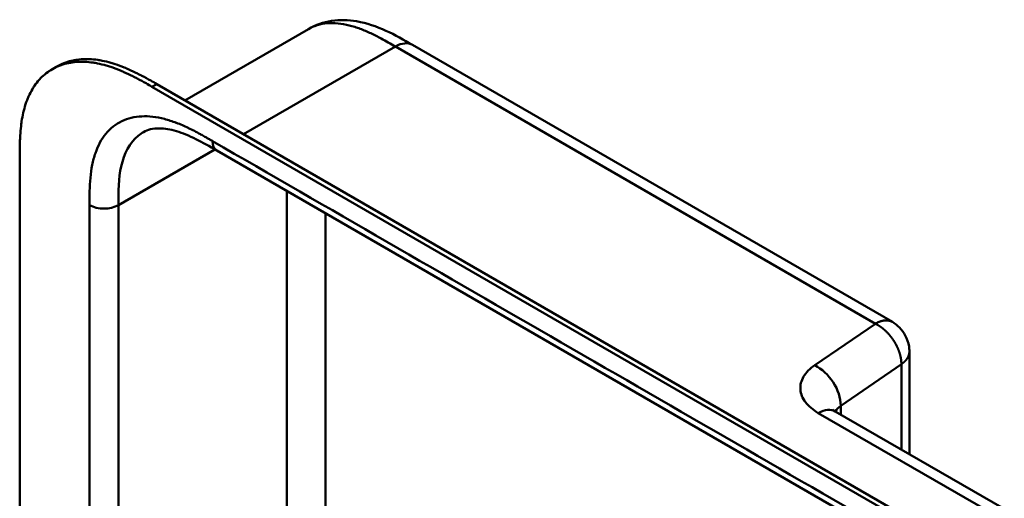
# Model space of a CAD drawing. Header units: millimetres. Extents: x 20 to 833, y 20 to 574.
# Tile 4 of 14: x 184 to 241, y 147 to 176. Entities that reach past the tile are written whole.
import ezdxf

# ---------------------------------------------------------------- set-up
doc = ezdxf.new("R2010")
doc.units = ezdxf.units.MM
doc.header["$LTSCALE"] = 2
doc.layers.add('Sichtbare Kanten(DIN)', color=7, linetype='Continuous', lineweight=50)
doc.layers.add('Sichtbare tangentiale Kanten(DIN)', color=7, linetype='Continuous', lineweight=50)

msp = doc.modelspace()

# ---------------------------------------------------------------- linework, layer by layer
at = {"layer": 'Sichtbare Kanten(DIN)'}
for p, q in [((193.266, 170.8), (200.522, 174.989)), ((200.522, 174.989), (200.522, 174.989)), ((206.631, 174.058), (234.827, 157.779)), ((185.467, 172.627), (185.741, 172.786)), ((236.156, 145.721), (191.33, 171.601)), ((191.605, 171.759), (236.43, 145.879)), ((195.131, 167.857), (195.131, 167.857)), ((236.122, 144.191), (195.131, 167.857)), ((183.558, 104.819), (183.558, 167.34)), ((235.827, 150.016), (235.827, 156.046)), ((231.473, 152.53), (241.402, 146.797))]:
    msp.add_line(p, q, dxfattribs=at)
for points, knots in [([(200.522, 174.989), (200.942, 175.232), (201.411, 175.391), (202.37, 175.537), (202.868, 175.523), (203.944, 175.342), (204.52, 175.142), (205.61, 174.645), (206.131, 174.346), (206.631, 174.058)], [0, 0, 0, 0, 0.43503, 0.43503, 0.881635, 0.881635, 1.42509, 1.42509, 1.955325, 1.955325, 1.955325, 1.955325]), ([(191.33, 171.601), (191.214, 171.667), (190.928, 171.831), (190.553, 172.038), (190.12, 172.26), (189.773, 172.426), (189.337, 172.611), (188.989, 172.741), (188.556, 172.875), (188.212, 172.958), (187.788, 173.031), (187.454, 173.063), (187.048, 173.068), (186.732, 173.044), (186.351, 172.978), (186.058, 172.897), (185.711, 172.761), (185.448, 172.624), (185.142, 172.419), (184.914, 172.228), (184.654, 171.959), (184.466, 171.719), (184.258, 171.391), (184.111, 171.107), (183.955, 170.729), (183.851, 170.409), (183.746, 169.991), (183.682, 169.643), (183.623, 169.196), (183.591, 168.83), (183.568, 168.366), (183.558, 167.899), (183.558, 167.525), (183.558, 167.34)], [0.0130421, 0.0130421, 0.0130421, 0.0130421, 0.0416672, 0.0833338, 0.1041671, 0.1458338, 0.1666671, 0.2083337, 0.2291671, 0.2708337, 0.291667, 0.3333337, 0.354167, 0.3958336, 0.416667, 0.4583336, 0.4791669, 0.5208336, 0.5416669, 0.5833336, 0.6041669, 0.6458335, 0.6666668, 0.7083335, 0.7291668, 0.7708335, 0.7916668, 0.8333334, 0.8541667, 0.8958334, 0.9166667, 0.9583334, 0.9999958, 0.9999958, 0.9999958, 0.9999958]), ([(185.741, 172.786), (185.843, 172.844), (186.014, 172.931), (186.333, 173.056), (186.625, 173.137), (187.006, 173.202), (187.322, 173.226), (187.729, 173.221), (188.062, 173.19), (188.486, 173.117), (188.83, 173.033), (189.263, 172.899), (189.612, 172.77), (190.047, 172.584), (190.395, 172.419), (190.827, 172.196), (191.202, 171.99), (191.488, 171.826), (191.605, 171.759)], [-0.5122645, -0.5122645, -0.5122645, -0.5122645, -0.4791669, -0.4583336, -0.416667, -0.3958336, -0.354167, -0.3333337, -0.291667, -0.2708337, -0.2291671, -0.2083337, -0.1666671, -0.1458338, -0.1041671, -0.0833338, -0.0416672, -0.0130421, -0.0130421, -0.0130421, -0.0130421]), ([(195.131, 167.857), (194.307, 168.333), (193.488, 168.775), (192.409, 169.097), (192.07, 169.151), (191.385, 169.157), (191.073, 169.074), (190.824, 168.93)], [0, 0, 0, 0, 0.874623, 0.874623, 1.321522, 1.321522, 1.920569, 1.920569, 1.920569, 1.920569]), ([(234.827, 157.779), (234.979, 157.691), (235.12, 157.578), (235.378, 157.312), (235.495, 157.151), (235.692, 156.784), (235.767, 156.568), (235.819, 156.249), (235.827, 156.148), (235.827, 156.046)], [0, 0, 0, 0, 0.1326519, 0.1326519, 0.2784868, 0.2784868, 0.4452654, 0.4452654, 0.5212848, 0.5212848, 0.5212848, 0.5212848]), ([(231.312, 152.646), (231.312, 152.646), (231.313, 152.644), (231.33, 152.628), (231.368, 152.594), (231.448, 152.544), (231.46, 152.537), (231.473, 152.53)], [0.3494461, 0.3494461, 0.3494461, 0.3494461, 0.3894259, 0.3894259, 0.5226501, 0.5226501, 0.5448455, 0.5448455, 0.5448455, 0.5448455])]:
    msp.add_open_spline(points, degree=3, knots=knots, dxfattribs=at)
msp.add_open_spline([(190.823, 168.928), (190.823, 168.928), (190.824, 168.929), (190.824, 168.929)], degree=3, dxfattribs=at)
at = {"layer": 'Sichtbare tangentiale Kanten(DIN)'}
for p, q in [((205.631, 173.959), (196.713, 168.81)), ((205.29, 173.762), (205.29, 173.762)), ((233.827, 157.68), (205.631, 173.959)), ((206.706, 173.338), (206.706, 173.338)), ((191.33, 171.601), (191.605, 171.759)), ((201.549, 171.602), (201.549, 171.602)), ((199.725, 170.549), (199.725, 170.549)), ((195.025, 167.918), (189.356, 164.646)), ((199.256, 165.476), (199.256, 140.163)), ((189.356, 102.778), (189.356, 164.646)), ((201.518, 164.169), (201.518, 138.856)), ((230.266, 155.239), (233.827, 157.68)), ((231.795, 152.862), (235.356, 155.303)), ((235.356, 155.303), (235.356, 150.288)), ((231.795, 152.344), (231.795, 152.862)), ((240.399, 146.7), (230.473, 152.431))]:
    msp.add_line(p, q, dxfattribs=at)
for points, degree, knots in [([(205.631, 173.959), (205.352, 174.119), (205.074, 174.28), (204.793, 174.431), (204.694, 174.484), (204.598, 174.534), (204.498, 174.585), (204.285, 174.693), (204.083, 174.788), (203.878, 174.875), (203.663, 174.966), (203.451, 175.046), (203.24, 175.112), (203.019, 175.182), (202.801, 175.236), (202.587, 175.274), (202.367, 175.313), (202.152, 175.334), (201.943, 175.337), (201.731, 175.339), (201.525, 175.322), (201.328, 175.285), (201.13, 175.247), (200.94, 175.189), (200.761, 175.111), (200.717, 175.091), (200.672, 175.07), (200.629, 175.048), (200.592, 175.029), (200.557, 175.01), (200.522, 174.989)], 3, [0, 0, 0, 0, 0.29507, 0.29507, 0.29507, 0.398589, 0.398589, 0.398589, 0.61811, 0.61811, 0.61811, 0.848665, 0.848665, 0.848665, 1.089444, 1.089444, 1.089444, 1.336853, 1.336853, 1.336853, 1.58776, 1.58776, 1.58776, 1.84095, 1.84095, 1.84095, 1.904564, 1.904564, 1.904564, 1.957302, 1.957302, 1.957302, 1.957302]), ([(194.883, 168.406), (194.822, 168.441), (194.761, 168.477), (194.7, 168.512), (194.643, 168.545), (194.586, 168.577), (194.529, 168.61), (194.5, 168.626), (194.472, 168.642), (194.443, 168.659), (194.359, 168.706), (194.276, 168.753), (194.186, 168.802), (194.184, 168.803), (194.182, 168.804), (194.18, 168.806), (193.929, 168.944), (193.704, 169.061), (193.475, 169.171), (193.471, 169.173), (193.467, 169.175), (193.463, 169.177), (193.23, 169.288), (192.996, 169.391), (192.763, 169.48), (192.761, 169.48), (192.759, 169.481), (192.756, 169.482), (192.523, 169.571), (192.29, 169.647), (192.061, 169.706), (192.059, 169.707), (192.058, 169.707), (192.056, 169.707), (191.594, 169.827), (191.143, 169.88), (190.726, 169.86), (190.306, 169.839), (189.906, 169.743), (189.553, 169.573), (189.2, 169.402), (188.882, 169.152), (188.623, 168.839), (188.366, 168.527), (188.155, 168.139), (188.004, 167.701), (188.004, 167.7), (188.003, 167.699), (188.003, 167.698), (187.928, 167.481), (187.867, 167.249), (187.819, 167.008), (187.819, 167.006), (187.818, 167.004), (187.818, 167.002), (187.77, 166.761), (187.736, 166.51), (187.712, 166.255), (187.711, 166.251), (187.711, 166.247), (187.71, 166.242), (187.687, 165.992), (187.674, 165.737), (187.666, 165.457), (187.666, 165.453), (187.666, 165.449), (187.666, 165.444), (187.659, 165.172), (187.659, 164.909), (187.659, 164.646)], 3, [79.050735, 79.050735, 79.050735, 79.050735, 79.115326, 79.115326, 79.115326, 79.175852, 79.175852, 79.175852, 79.206115, 79.206115, 79.206115, 79.29477, 79.29477, 79.29477, 79.296904, 79.296904, 79.296904, 79.544256, 79.544256, 79.544256, 79.548758, 79.548758, 79.548758, 79.800076, 79.800076, 79.800076, 79.802526, 79.802526, 79.802526, 80.054962, 80.054962, 80.054962, 80.056924, 80.056924, 80.056924, 80.565665, 80.565665, 80.565665, 81.078223, 81.078223, 81.078223, 81.591387, 81.591387, 81.591387, 82.102645, 82.102645, 82.102645, 82.103787, 82.103787, 82.103787, 82.357518, 82.357518, 82.357518, 82.35964, 82.35964, 82.35964, 82.612159, 82.612159, 82.612159, 82.616454, 82.616454, 82.616454, 82.864896, 82.864896, 82.864896, 82.868708, 82.868708, 82.868708, 83.11068, 83.11068, 83.11068, 83.11068]), ([(189.356, 164.646), (189.356, 165.437), (189.37, 166.233), (189.518, 166.912), (189.685, 167.68), (190.02, 168.313), (190.521, 168.721), (190.617, 168.799), (190.717, 168.868), (190.823, 168.928)], 3, [-3.587895, -3.587895, -3.587895, -3.587895, -2.845409, -2.845409, -2.845409, -2.006875, -2.006875, -2.006875, -1.847939, -1.847939, -1.847939, -1.847939]), ([(233.827, 157.68), (233.856, 157.697), (233.914, 157.728), (234, 157.771), (234.113, 157.816), (234.249, 157.853), (234.379, 157.873), (234.503, 157.876), (234.619, 157.861), (234.707, 157.836), (234.768, 157.81), (234.808, 157.79), (234.827, 157.779), (234.827, 157.779)], 5, [0, 0, 0, 0, 0, 0, 0.0625, 0.125, 0.1875, 0.25, 0.3125, 0.375, 0.4375, 0.5, 0.5000001, 0.5000001, 0.5000001, 0.5000001, 0.5000001, 0.5000001]), ([(235.827, 156.046), (235.827, 156.035), (235.826, 156.003), (235.822, 155.95), (235.808, 155.876), (235.778, 155.782), (235.728, 155.68), (235.661, 155.58), (235.578, 155.483), (235.498, 155.409), (235.43, 155.355), (235.381, 155.32), (235.356, 155.303)], 5, [0.5294319, 0.5294319, 0.5294319, 0.5294319, 0.5294319, 0.5294319, 0.5625, 0.625, 0.6875, 0.75, 0.8125, 0.875, 0.9375, 1, 1, 1, 1, 1, 1]), ([(230.473, 152.431), (230.158, 152.613), (229.901, 152.83), (229.723, 153.064), (229.545, 153.298), (229.441, 153.556), (229.422, 153.812), (229.403, 154.068), (229.468, 154.33), (229.611, 154.572), (229.754, 154.814), (229.978, 155.042), (230.266, 155.239)], 3, [0, 0, 0, 0, 0.25, 0.25, 0.25, 0.5, 0.5, 0.5, 0.75, 0.75, 0.75, 1, 1, 1, 1])]:
    msp.add_open_spline(points, degree=degree, knots=knots, dxfattribs=at)
for points, degree in [([(206.631, 174.058), (206.375, 174.206), (206.021, 174.184), (205.631, 173.959)], 3), ([(235.873, 144.741), (222.21, 152.629), (208.546, 160.518), (194.883, 168.406)], 3), ([(195.131, 167.857), (194.978, 167.946), (194.883, 168.136), (194.883, 168.406)], 3), ([(187.659, 164.646), (187.659, 144.023), (187.659, 123.4), (187.659, 102.778)], 3), ([(187.659, 164.646), (188.128, 164.375), (188.888, 164.375), (189.356, 164.646)], 3), ([(235.356, 155.303), (235.356, 155.336), (235.355, 155.404), (235.347, 155.508), (235.329, 155.646), (235.291, 155.822), (235.239, 155.997), (235.175, 156.171), (235.098, 156.344), (235.01, 156.512), (234.911, 156.677), (234.802, 156.835), (234.684, 156.987), (234.558, 157.13), (234.424, 157.264), (234.283, 157.388), (234.136, 157.5), (234.015, 157.579), (233.921, 157.632), (233.858, 157.664), (233.827, 157.68)], 5), ([(230.266, 155.239), (231.11, 154.829), (231.795, 153.764), (231.795, 152.862)], 3), ([(231.482, 152.525), (231.542, 152.645), (231.647, 152.761), (231.795, 152.862)], 3), ([(230.473, 152.431), (230.864, 152.656), (231.217, 152.677), (231.473, 152.53)], 3)]:
    msp.add_open_spline(points, degree=degree, dxfattribs=at)

doc.saveas('drawing.dxf')
